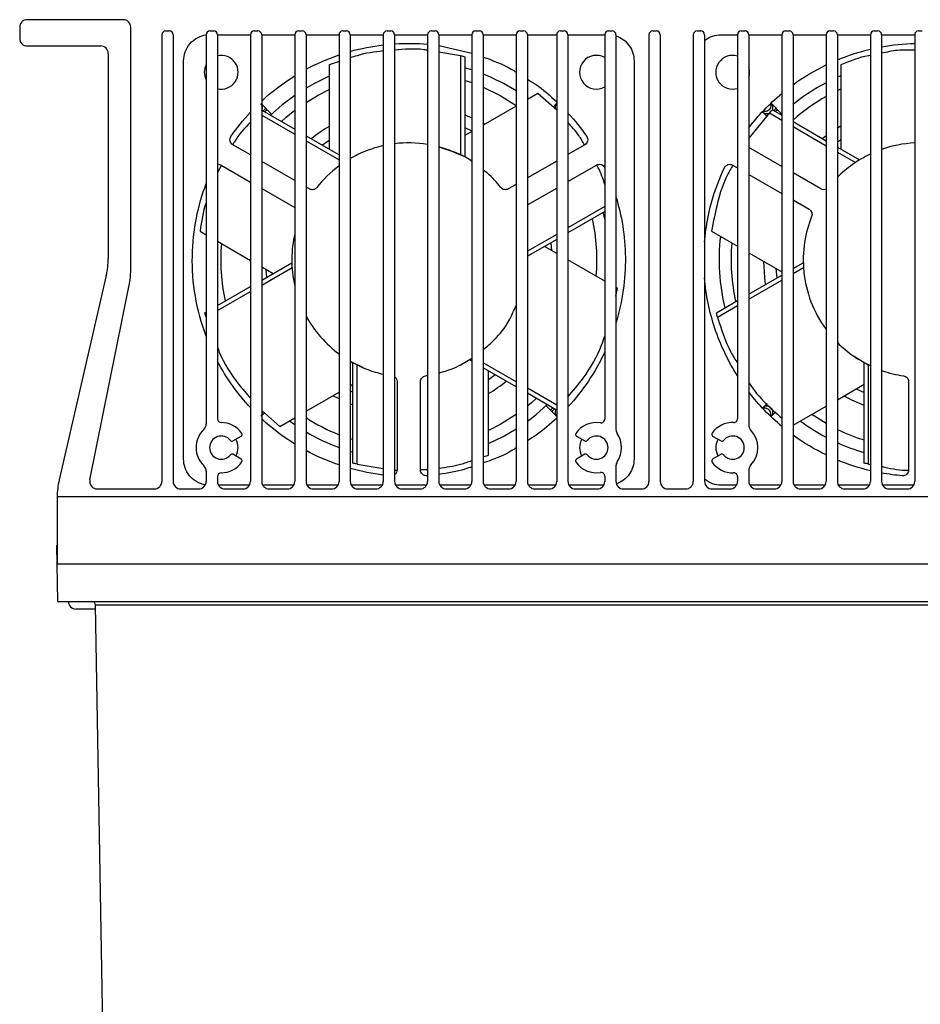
# Model space of a CAD drawing. Header units: millimetres. Extents: x -203 to 471, y -207 to 525.
# Tile 86 of 106: x 148 to 208, y 354 to 419. Entities that reach past the tile are written whole.
import ezdxf

# ---------------------------------------------------------------- set-up
doc = ezdxf.new("R2010")
doc.units = ezdxf.units.MM

msp = doc.modelspace()

# ---------------------------------------------------------------- linework, layer by layer
at = {"color": 7, "linetype": 'Continuous', "lineweight": 25}
for p, q in [((154.547, 419.411), (148.147, 419.411)), ((147.647, 418.911), (147.647, 418.161)), ((155.047, 402.718), (155.047, 418.911)), ((157.122, 418.411), (157.122, 388.661)), ((157.372, 418.661), (157.622, 418.661)), ((157.872, 418.411), (157.872, 388.661)), ((160.072, 418.411), (160.072, 392.486)), ((160.322, 418.661), (160.572, 418.661)), ((160.822, 418.413), (163.022, 418.413)), ((160.822, 418.411), (160.822, 392.836)), ((163.022, 418.411), (163.022, 388.661)), ((163.272, 418.661), (163.522, 418.661)), ((163.772, 418.413), (165.972, 418.413)), ((163.772, 418.411), (163.772, 388.661)), ((165.972, 418.411), (165.972, 388.661)), ((166.222, 418.661), (166.472, 418.661)), ((166.722, 418.413), (168.922, 418.413)), ((166.722, 418.411), (166.722, 388.661)), ((168.922, 418.411), (168.922, 388.661)), ((169.172, 418.661), (169.422, 418.661)), ((169.672, 418.413), (171.872, 418.413)), ((169.672, 418.411), (169.672, 388.661)), ((171.872, 418.411), (171.872, 388.661)), ((172.122, 418.661), (172.372, 418.661)), ((172.622, 418.413), (174.822, 418.413)), ((172.622, 418.411), (172.622, 388.661)), ((174.822, 418.411), (174.822, 388.661)), ((175.072, 418.661), (175.322, 418.661)), ((175.572, 418.413), (177.772, 418.413)), ((175.572, 418.411), (175.572, 388.661)), ((177.772, 418.411), (177.772, 388.661)), ((178.022, 418.661), (178.272, 418.661)), ((178.522, 418.413), (180.722, 418.413)), ((178.522, 418.411), (178.522, 388.661)), ((180.722, 418.411), (180.722, 388.661)), ((180.972, 418.661), (181.222, 418.661)), ((181.472, 418.413), (183.422, 418.413)), ((181.472, 418.411), (181.472, 388.661)), ((183.422, 418.411), (183.422, 388.661)), ((183.672, 418.661), (183.922, 418.661)), ((184.172, 418.413), (186.622, 418.413)), ((184.172, 418.411), (184.172, 388.661)), ((186.622, 418.411), (186.622, 392.813)), ((186.872, 418.661), (187.122, 418.661)), ((187.372, 418.411), (187.372, 392.132)), ((189.572, 418.411), (189.572, 388.661)), ((189.822, 418.661), (190.072, 418.661)), ((190.322, 418.411), (190.322, 388.661)), ((192.522, 418.411), (192.522, 388.661)), ((192.772, 418.661), (193.022, 418.661)), ((193.272, 418.411), (193.272, 388.661)), ((194.376, 418.413), (195.472, 418.413)), ((195.472, 418.411), (195.472, 392.835)), ((195.722, 418.661), (195.972, 418.661)), ((196.222, 418.413), (198.422, 418.413)), ((196.222, 418.411), (196.222, 392.411)), ((198.422, 418.411), (198.422, 388.661)), ((198.672, 418.661), (198.922, 418.661)), ((199.172, 418.413), (201.372, 418.413)), ((199.172, 418.411), (199.172, 388.661)), ((201.372, 418.411), (201.372, 388.661)), ((201.622, 418.661), (201.872, 418.661)), ((202.122, 418.413), (204.322, 418.413)), ((202.122, 418.411), (202.122, 388.661)), ((204.322, 418.411), (204.322, 388.661)), ((204.572, 418.661), (204.822, 418.661)), ((205.072, 418.413), (207.272, 418.413)), ((205.072, 418.411), (205.072, 388.661)), ((207.272, 418.411), (207.272, 388.661)), ((207.522, 418.661), (207.772, 418.661)), ((148.147, 417.661), (153.047, 417.661)), ((153.547, 417.161), (153.547, 403.501)), ((175.572, 417.697), (177.772, 417.185)), ((177.025, 417.015), (175.572, 417.25)), ((158.57, 390.14), (158.57, 416.682)), ((168.922, 416.621), (168.271, 416.407)), ((168.271, 416.407), (168.271, 410.79)), ((177.025, 417.015), (177.025, 410.403)), ((177.311, 416.939), (177.311, 410.254)), ((188.574, 416.682), (188.574, 390.14)), ((202.346, 416.407), (202.346, 410.79)), ((202.346, 415.677), (202.122, 415.579)), ((182.176, 414.501), (181.472, 414.094)), ((183.422, 413.387), (182.176, 414.501)), ((202.122, 414.697), (202.346, 414.802)), ((163.772, 413.777), (164.018, 413.531)), ((183.421, 413.826), (183.192, 413.596)), ((183.422, 413.827), (183.421, 413.826)), ((197.723, 413.826), (198.018, 413.531)), ((163.772, 413.387), (165.972, 412.117)), ((164.133, 413.417), (163.982, 413.266)), ((164.133, 413.417), (164.018, 413.531)), ((164.432, 413.118), (164.133, 413.417)), ((180.722, 413.661), (178.522, 412.391)), ((197.592, 413.203), (196.222, 411.522)), ((197.453, 412.965), (197.158, 413.26)), ((197.592, 413.203), (198.422, 412.724)), ((197.801, 413.414), (198.422, 413.055)), ((198.133, 413.417), (198.009, 413.294)), ((198.133, 413.417), (198.018, 413.531)), ((198.422, 413.127), (198.133, 413.417)), ((198.432, 413.118), (198.387, 413.075)), ((163.772, 413.056), (165.972, 411.786)), ((177.311, 413.071), (177.772, 412.879)), ((178.522, 412.51), (178.627, 412.452)), ((199.172, 412.622), (201.372, 411.352)), ((177.808, 411.979), (177.311, 412.207)), ((177.772, 411.958), (177.311, 411.692)), ((199.172, 412.291), (201.372, 411.021)), ((202.122, 412.219), (202.346, 412.353)), ((166.722, 411.684), (168.922, 410.414)), ((166.722, 411.353), (168.922, 410.082)), ((168.271, 411.364), (167.825, 411.047)), ((163.022, 410.403), (161.85, 411.08)), ((185.295, 411.08), (184.172, 410.432)), ((198.422, 409.638), (196.222, 410.908)), ((202.122, 410.919), (203.591, 410.071)), ((202.122, 410.588), (203.319, 409.897)), ((165.972, 408.7), (163.772, 409.97)), ((183.422, 409.999), (181.472, 408.873)), ((161.087, 409.72), (160.822, 409.242)), ((161.07, 409.729), (163.022, 408.602)), ((184.172, 408.631), (186.075, 409.729)), ((195.145, 409.729), (195.472, 409.54)), ((201.02, 408.138), (199.172, 409.205)), ((196.222, 409.107), (198.422, 407.837)), ((163.772, 408.169), (165.972, 406.899)), ((166.945, 408.138), (166.722, 408.267)), ((180.722, 408.44), (180.2, 408.138)), ((181.472, 407.072), (183.422, 408.198)), ((199.172, 407.404), (200.24, 406.788)), ((186.622, 406.96), (184.172, 405.545)), ((186.622, 406.628), (184.172, 405.214)), ((186.622, 406.141), (186.525, 406.572)), ((159.667, 405.318), (160.072, 405.084)), ((193.742, 405.318), (195.472, 404.319)), ((160.822, 404.651), (163.022, 403.381)), ((183.422, 405.112), (181.472, 403.986)), ((183.422, 404.781), (181.472, 403.655)), ((183.422, 403.846), (182.613, 404.314)), ((183.11, 404.027), (183.059, 404.571)), ((186.622, 401.999), (184.172, 403.413)), ((196.222, 403.886), (198.422, 402.616)), ((163.772, 402.071), (165.777, 403.228)), ((163.772, 402.948), (164.532, 402.509)), ((163.772, 401.74), (165.792, 402.905)), ((164.035, 402.796), (164.086, 402.252)), ((198.032, 402.841), (198.091, 402.211)), ((199.172, 402.836), (199.852, 403.228)), ((199.172, 402.505), (199.867, 402.905)), ((153.419, 402.376), (150.276, 388.761)), ((196.222, 401.133), (198.422, 402.403)), ((196.222, 400.802), (198.422, 402.072)), ((152.326, 388.761), (154.948, 401.726)), ((160.822, 400.368), (163.022, 401.638)), ((187.478, 401.505), (187.372, 401.566)), ((187.372, 401.002), (187.478, 401.505)), ((160.822, 400.037), (163.022, 401.307)), ((194.062, 399.886), (195.472, 400.7)), ((194.14, 399.599), (195.472, 400.369)), ((159.987, 399.886), (160.072, 399.935)), ((160.065, 399.599), (160.072, 399.604)), ((177.772, 396.669), (177.629, 396.752)), ((169.833, 389.884), (169.833, 396.569)), ((170.12, 389.808), (170.12, 396.42)), ((180.722, 395.297), (178.522, 396.567)), ((180.722, 394.966), (178.522, 396.236)), ((203.908, 389.884), (203.908, 396.569)), ((204.195, 389.808), (204.195, 396.42)), ((178.874, 390.416), (178.874, 396.033)), ((178.874, 395.459), (179.32, 395.775)), ((169.672, 395.038), (169.833, 395.131)), ((172.793, 395.308), (172.793, 389.425)), ((174.352, 389.425), (174.352, 395.308)), ((183.422, 393.738), (181.472, 394.864)), ((202.122, 394.1), (203.908, 395.131)), ((203.377, 394.824), (203.908, 394.584)), ((206.868, 395.308), (206.868, 389.425)), ((166.722, 393.335), (168.922, 394.605)), ((168.922, 394.156), (168.518, 394.371)), ((169.672, 394.686), (169.833, 394.616)), ((183.418, 393.409), (181.472, 394.533)), ((169.833, 393.752), (169.672, 393.816)), ((182.713, 393.705), (183.012, 393.406)), ((183.012, 393.406), (183.163, 393.557)), ((197.453, 393.858), (197.158, 393.563)), ((199.172, 392.397), (201.372, 393.667)), ((163.772, 393.392), (164.969, 392.322)), ((163.772, 393.046), (163.953, 393.227)), ((164.969, 392.322), (165.972, 392.902)), ((183.012, 393.406), (183.126, 393.292)), ((183.421, 392.997), (183.126, 393.292)), ((183.421, 392.997), (183.422, 392.996)), ((197.723, 392.997), (198.018, 393.292)), ((201.372, 392.52), (200.423, 393.118)), ((165.629, 392.704), (165.972, 392.457)), ((161.844, 391.357), (162.41, 391.684)), ((184.734, 391.684), (185.301, 391.357)), ((193.809, 391.684), (194.376, 391.357)), ((162.41, 390.139), (161.844, 390.466)), ((178.522, 390.3), (178.874, 390.416)), ((185.301, 390.466), (184.734, 390.139)), ((194.376, 390.466), (193.809, 390.139)), ((170.12, 389.808), (171.872, 389.525)), ((187.372, 389.691), (187.372, 388.661)), ((204.195, 389.808), (204.322, 389.787)), ((160.072, 389.336), (160.072, 388.661)), ((160.822, 388.986), (160.822, 388.661)), ((172.622, 389.413), (172.792, 389.416)), ((174.352, 389.445), (174.822, 389.453)), ((186.622, 389.01), (186.622, 388.661)), ((195.472, 388.988), (195.472, 388.661)), ((196.222, 389.411), (196.222, 388.661)), ((162.954, 388.409), (160.891, 388.409)), ((165.904, 388.409), (163.841, 388.409)), ((168.854, 388.409), (166.791, 388.409)), ((171.804, 388.409), (169.741, 388.409)), ((174.754, 388.409), (172.691, 388.409)), ((177.704, 388.409), (175.641, 388.409)), ((180.654, 388.409), (178.591, 388.409)), ((183.354, 388.409), (181.541, 388.409)), ((186.554, 388.409), (184.241, 388.409)), ((195.404, 388.409), (194.376, 388.409)), ((198.354, 388.409), (196.291, 388.409)), ((201.304, 388.409), (199.241, 388.409)), ((204.254, 388.409), (202.191, 388.409)), ((207.204, 388.409), (205.141, 388.409)), ((265.169, 387.636), (150.147, 387.636)), ((150.147, 387.636), (150.147, 384.411)), ((152.816, 388.161), (156.622, 388.161)), ((158.372, 388.161), (159.572, 388.161)), ((161.322, 388.161), (162.522, 388.161)), ((164.272, 388.161), (165.472, 388.161)), ((167.222, 388.161), (168.422, 388.161)), ((170.172, 388.161), (171.372, 388.161)), ((173.122, 388.161), (174.322, 388.161)), ((176.072, 388.161), (177.272, 388.161)), ((179.022, 388.161), (180.222, 388.161)), ((181.972, 388.161), (182.922, 388.161)), ((184.672, 388.161), (186.122, 388.161)), ((187.872, 388.161), (189.072, 388.161)), ((190.822, 388.161), (192.022, 388.161)), ((193.772, 388.161), (194.972, 388.161)), ((196.722, 388.161), (197.922, 388.161)), ((199.672, 388.161), (200.872, 388.161)), ((202.622, 388.161), (203.822, 388.161)), ((205.572, 388.161), (206.772, 388.161)), ((150.126, 384.411), (150.147, 384.411)), ((150.147, 383.161), (150.126, 384.411)), ((150.147, 384.411), (150.147, 383.161)), ((265.169, 383.161), (150.147, 383.161)), ((150.191, 380.661), (150.147, 383.161)), ((150.191, 380.661), (265.104, 380.661)), ((154.039, 303.441), (152.696, 380.416)), ((262.599, 380.416), (152.696, 380.416)), ((151.448, 380.161), (151.397, 380.161)), ((152.7, 380.161), (151.448, 380.161))]:
    msp.add_line(p, q, dxfattribs=at)
at = {"color": 7, "linetype": 'Continuous', "lineweight": 25, "flags": 128}
for points in [[(177.772, 416.065), (177.443, 416.17), (177.311, 416.209)], [(168.271, 415.645), (167.288, 415.17), (166.722, 414.85)], [(177.311, 415.373), (177.324, 415.369), (177.772, 415.219)], [(166.722, 413.906), (167.49, 414.369), (168.271, 414.767)], [(178.522, 414.925), (179.654, 414.369), (180.722, 413.704)], [(165.972, 414.366), (165.114, 413.718), (164.359, 413.048)], [(165.083, 412.63), (165.409, 412.921), (165.972, 413.377)], [(201.108, 411.504), (201.115, 411.509), (201.372, 411.708)], [(202.346, 411.413), (202.32, 411.397), (202.122, 411.263)], [(175.572, 410.948), (176.443, 410.661), (177.159, 410.335)], [(197.344, 401.78), (197.28, 402.252), (197.215, 403.313)], [(204.322, 396.359), (203.891, 396.579), (203.196, 397.009)], [(170.556, 396.221), (169.816, 396.579), (169.672, 396.66)], [(182.062, 394.192), (181.736, 393.902), (181.472, 393.682)], [(203.908, 393.724), (203.078, 394.08), (202.556, 394.35)], [(181.472, 392.672), (182.03, 393.105), (182.786, 393.775)], [(180.722, 393.119), (179.654, 392.454), (178.874, 392.056)], [(178.874, 391.178), (179.857, 391.653), (180.722, 392.158)], [(169.833, 391.45), (169.821, 391.454), (169.672, 391.501)], [(169.672, 390.662), (169.702, 390.653), (169.833, 390.614)]]:
    msp.add_lwpolyline(points, dxfattribs=at)
at = {"color": 7, "linetype": 'Continuous', "lineweight": 25}
for centre, radius, start, end in [((148.147, 418.911), 0.5, 90, 180), ((154.547, 418.911), 0.5, 0, 90), ((157.372, 418.411), 0.25, 90, 180), ((157.622, 418.411), 0.25, 0, 90), ((160.322, 418.411), 0.25, 90, 180), ((160.572, 418.411), 0.25, 0, 90), ((163.272, 418.411), 0.25, 90, 180), ((163.522, 418.411), 0.25, 0, 90), ((166.222, 418.411), 0.25, 90, 180), ((166.472, 418.411), 0.25, 0, 90), ((169.172, 418.411), 0.25, 90, 180), ((169.422, 418.411), 0.25, 0, 90), ((172.122, 418.411), 0.25, 90, 180), ((172.372, 418.411), 0.25, 0, 90), ((175.072, 418.411), 0.25, 90, 180), ((175.322, 418.411), 0.25, 0, 90), ((178.022, 418.411), 0.25, 90, 180), ((178.272, 418.411), 0.25, 0, 90), ((180.972, 418.411), 0.25, 90, 180), ((181.222, 418.411), 0.25, 0, 90), ((183.672, 418.411), 0.25, 90, 180), ((183.922, 418.411), 0.25, 0, 90), ((186.872, 418.411), 0.25, 90, 180), ((187.122, 418.411), 0.25, 0, 90), ((189.822, 418.411), 0.25, 90, 180), ((190.072, 418.411), 0.25, 0, 90), ((192.772, 418.411), 0.25, 90, 180), ((193.022, 418.411), 0.25, 0, 90), ((195.722, 418.411), 0.25, 90, 180), ((195.972, 418.411), 0.25, 0, 90), ((198.672, 418.411), 0.25, 90, 180), ((198.922, 418.411), 0.25, 0, 90), ((201.622, 418.411), 0.25, 90, 180), ((201.872, 418.411), 0.25, 0, 90), ((204.572, 418.411), 0.25, 90, 180), ((204.822, 418.411), 0.25, 0, 90), ((207.522, 418.411), 0.25, 90, 180), ((148.147, 418.161), 0.5, 180, 270), ((153.047, 417.161), 0.5, 0, 90), ((161.072, 415.911), 1.125, 152.73396, 207.26604), ((161.072, 415.911), 1.125, 257.16041, 102.83959), ((186.072, 415.911), 1.125, 60.73242, 299.26758), ((195.147, 415.911), 1.125, 73.20855, 286.79145), ((173.572, 403.411), 13.333, 57.569, 68.20584), ((195.147, 415.911), 1.125, 342.85379, 17.14621), ((207.572, 403.411), 13.333, 117.7121, 129.05303), ((207.572, 403.411), 12.533, 119.65088, 132.08693), ((173.572, 403.411), 10.358, 120.78859, 128.83839), ((173.572, 403.411), 12.533, 355.02648, 12.64155), ((207.572, 403.411), 13.333, 173.25603, 193.88095), ((173.572, 403.411), 12.532, 175.02648, 192.64155), ((207.572, 403.411), 12.533, 174.83742, 192.82108), ((148.547, 403.501), 5, 346.99914, 0), ((150.047, 402.718), 5, 348.56503, 0), ((173.572, 403.411), 10.358, 300.78859, 308.83839), ((161.072, 392.836), 0.25, 180, 270), ((173.572, 403.411), 12.532, 236.86737, 248.22052), ((186.372, 392.813), 0.25, 261.03424, 0), ((195.222, 392.835), 0.25, 267.76713, 0), ((159.572, 392.486), 0.5, 313.60282, 0), ((161.072, 390.911), 1.675, 34.62907, 90), ((186.072, 390.911), 1.675, 81.03424, 145.37435), ((187.872, 392.132), 0.5, 180, 214.14842), ((195.147, 390.911), 1.675, 87.76713, 145.37777), ((196.722, 392.411), 0.5, 180, 223.60282), ((207.572, 403.411), 13.333, 233.60731, 242.2879), ((161.072, 390.911), 1.675, 133.60282, 226.39718), ((161.072, 390.911), 0.775, 37.98698, 322.01987), ((162.348, 391.792), 0.125, 300.00342, 34.62907), ((173.572, 403.411), 13.332, 239.08392, 249.58779), ((184.797, 391.792), 0.125, 145.37435, 240), ((186.072, 390.911), 0.775, 217.98356, 142.01644), ((186.072, 390.911), 1.675, 325.85158, 34.14842), ((193.872, 391.792), 0.125, 145.37777, 240.00342), ((195.147, 390.911), 0.775, 217.98698, 142.01987), ((195.147, 390.911), 1.675, 316.39718, 43.60282), ((207.572, 403.411), 12.533, 244.22302, 253.00044), ((161.782, 391.465), 0.125, 217.98698, 300.00342), ((161.072, 390.911), 1.125, 330.00342, 30.00342), ((186.072, 390.911), 1.125, 150, 210), ((185.363, 391.465), 0.125, 240, 322.01644), ((195.147, 390.911), 1.125, 150.00342, 210.00342), ((194.438, 391.465), 0.125, 240.00342, 322.01987), ((207.572, 403.411), 13.333, 245.87206, 254.04863), ((161.782, 390.358), 0.125, 60.00342, 142.01987), ((185.363, 390.358), 0.125, 37.98356, 120), ((194.438, 390.358), 0.125, 37.98698, 120.00342), ((159.572, 389.336), 0.5, 0, 46.39718), ((161.072, 390.911), 1.675, 270, 325.37777), ((162.348, 390.031), 0.125, 325.37777, 60.00342), ((184.797, 390.031), 0.125, 120, 214.62565), ((186.072, 390.911), 1.675, 214.62565, 278.96576), ((187.872, 389.691), 0.5, 145.85158, 180), ((193.872, 390.031), 0.125, 120.00342, 214.62907), ((195.147, 390.911), 1.675, 214.62907, 272.23287), ((196.722, 389.411), 0.5, 136.39718, 180), ((161.072, 388.986), 0.25, 90, 180), ((186.372, 389.01), 0.25, 0, 98.96576), ((195.222, 388.988), 0.25, 0, 92.23287), ((155.147, 387.636), 5, 166.99914, 180), ((152.816, 388.661), 0.5, 168.56503, 270), ((156.622, 388.661), 0.5, 270, 0), ((158.372, 388.661), 0.5, 180, 270), ((159.572, 388.661), 0.5, 270, 0), ((161.322, 388.661), 0.5, 180, 270), ((162.522, 388.661), 0.5, 270, 0), ((164.272, 388.661), 0.5, 180, 270), ((165.472, 388.661), 0.5, 270, 0), ((167.222, 388.661), 0.5, 180, 270), ((168.422, 388.661), 0.5, 270, 0), ((170.172, 388.661), 0.5, 180, 270), ((171.372, 388.661), 0.5, 270, 0), ((173.122, 388.661), 0.5, 180, 270), ((174.322, 388.661), 0.5, 270, 0), ((176.072, 388.661), 0.5, 180, 270), ((177.272, 388.661), 0.5, 270, 0), ((179.022, 388.661), 0.5, 180, 270), ((180.222, 388.661), 0.5, 270, 0), ((181.972, 388.661), 0.5, 180, 270), ((182.922, 388.661), 0.5, 270, 0), ((184.672, 388.661), 0.5, 180, 270), ((186.122, 388.661), 0.5, 270, 0), ((187.872, 388.661), 0.5, 180, 270), ((189.072, 388.661), 0.5, 270, 0), ((190.822, 388.661), 0.5, 180, 270), ((192.022, 388.661), 0.5, 270, 0), ((193.772, 388.661), 0.5, 180, 270), ((194.972, 388.661), 0.5, 270, 0), ((196.722, 388.661), 0.5, 180, 270), ((197.922, 388.661), 0.5, 270, 0), ((199.672, 388.661), 0.5, 180, 270), ((200.872, 388.661), 0.5, 270, 0), ((202.622, 388.661), 0.5, 180, 270), ((203.822, 388.661), 0.5, 270, 0), ((205.572, 388.661), 0.5, 180, 270), ((206.772, 388.661), 0.5, 270, 0), ((151.397, 380.661), 0.5, 180, 270), ((152.446, 380.411), 0.25, 1.09397, 90)]:
    msp.add_arc(centre, radius, start, end, dxfattribs=at)
for points, knots in [([(158.57, 416.682), (158.57, 416.868), (158.601, 417.066), (158.739, 417.456), (158.847, 417.646), (159.13, 417.975), (159.304, 418.113), (159.679, 418.312), (159.879, 418.372), (160.072, 418.398)], [0, 0, 0, 0, 0.25, 0.25, 0.5, 0.5, 0.75, 0.75, 1, 1, 1, 1]), ([(193.272, 418.016), (193.435, 418.151), (193.622, 418.253), (194.002, 418.384), (194.196, 418.413), (194.376, 418.413)], [0, 0, 0, 0, 0.5, 0.5, 1, 1, 1, 1]), ([(187.372, 418.331), (187.543, 418.276), (187.711, 418.192), (188.015, 417.97), (188.15, 417.833), (188.367, 417.526), (188.448, 417.356), (188.551, 417.015), (188.574, 416.844), (188.574, 416.682)], [0, 0, 0, 0, 0.25, 0.25, 0.5, 0.5, 0.75, 0.75, 1, 1, 1, 1]), ([(171.872, 417.331), (171.284, 417.259), (170.542, 417.168), (169.821, 416.919), (169.672, 416.868)], [0, 0, 0, 0, 0.793101, 1, 1, 1, 1]), ([(174.822, 417.371), (174.74, 417.385), (174.011, 417.51), (173.275, 417.439), (172.622, 417.375)], [0, 0, 0, 0, 0.113567, 1, 1, 1, 1]), ([(207.272, 417.386), (206.893, 417.394), (206.155, 417.411), (205.426, 417.251), (205.072, 417.173)], [0, 0, 0, 0, 0.514359, 1, 1, 1, 1]), ([(178.522, 416.925), (179.168, 416.695), (179.935, 416.422), (180.615, 415.985), (180.722, 415.917)], [0, 0, 0, 0, 0.842749, 1, 1, 1, 1]), ([(204.322, 417.038), (204.28, 417.031), (203.608, 416.913), (202.956, 416.652), (202.346, 416.407)], [0, 0, 0, 0, 0.063046, 1, 1, 1, 1]), ([(181.472, 415.447), (181.655, 415.338), (182.359, 414.913), (182.97, 414.36), (183.422, 413.95)], [0, 0, 0, 0, 0.258759, 1, 1, 1, 1]), ([(163.772, 413.363), (163.781, 413.374), (163.805, 413.406), (163.823, 413.473), (163.834, 413.552), (163.827, 413.632), (163.8, 413.73), (163.754, 413.788), (163.723, 413.826)], [0, 0, 0, 0, 0.078942, 0.235603, 0.395347, 0.554827, 0.710756, 1, 1, 1, 1]), ([(183.421, 413.826), (183.391, 413.788), (183.345, 413.73), (183.317, 413.632), (183.31, 413.553), (183.319, 413.501), (183.323, 413.475)], [0, 0, 0, 0, 0.381123, 0.586584, 0.796724, 1, 1, 1, 1]), ([(197.676, 413.815), (197.681, 413.799), (197.695, 413.758), (197.699, 413.687), (197.689, 413.607), (197.655, 413.509), (197.582, 413.402), (197.475, 413.328), (197.377, 413.295), (197.296, 413.285), (197.227, 413.289), (197.187, 413.302), (197.172, 413.307)], [0, 0, 0, 0, 0.0571728, 0.1495783, 0.2421375, 0.3329097, 0.5017719, 0.6706341, 0.7614063, 0.8539655, 0.946371, 1, 1, 1, 1]), ([(197.805, 413.424), (197.811, 413.44), (197.826, 413.481), (197.834, 413.553), (197.828, 413.632), (197.8, 413.73), (197.754, 413.788), (197.723, 413.826)], [0, 0, 0, 0, 0.116405, 0.30106, 0.485408, 0.665653, 1, 1, 1, 1]), ([(164.018, 413.531), (164.019, 413.523), (164.02, 413.51), (163.993, 413.467), (163.962, 413.424), (163.924, 413.377), (163.893, 413.342), (163.878, 413.326)], [0, 0, 0, 0, 0.320561, 0.493374, 0.670121, 0.847163, 1, 1, 1, 1]), ([(197.158, 413.26), (197.196, 413.23), (197.254, 413.184), (197.352, 413.156), (197.431, 413.15), (197.508, 413.159), (197.556, 413.177), (197.577, 413.185)], [0, 0, 0, 0, 0.3211237, 0.4942395, 0.6712967, 0.8486485, 1, 1, 1, 1]), ([(198.018, 413.531), (198.019, 413.523), (198.02, 413.51), (197.993, 413.467), (197.962, 413.424), (197.931, 413.386), (197.909, 413.361), (197.904, 413.354)], [0, 0, 0, 0, 0.353223, 0.543643, 0.738398, 0.933478, 1, 1, 1, 1]), ([(163.022, 412.596), (162.627, 412.18), (162.18, 411.711), (161.878, 411.15), (161.843, 411.086)], [0, 0, 0, 0, 0.8844509, 1, 1, 1, 1]), ([(185.278, 411.07), (185.159, 411.283), (184.857, 411.823), (184.43, 412.281), (184.172, 412.559)], [0, 0, 0, 0, 0.395101, 1, 1, 1, 1]), ([(161.85, 411.08), (161.808, 411.104), (161.768, 411.138), (161.702, 411.224), (161.677, 411.277), (161.652, 411.388), (161.652, 411.446), (161.675, 411.553), (161.697, 411.601), (161.724, 411.64)], [0, 0, 0, 0, 0.25, 0.25, 0.5, 0.5, 0.75, 0.75, 1, 1, 1, 1]), ([(185.42, 411.64), (185.448, 411.601), (185.47, 411.553), (185.493, 411.446), (185.493, 411.388), (185.468, 411.277), (185.443, 411.224), (185.377, 411.138), (185.336, 411.104), (185.295, 411.08)], [0, 0, 0, 0, 0.25, 0.25, 0.5, 0.5, 0.75, 0.75, 1, 1, 1, 1]), ([(171.872, 411.021), (171.477, 410.933), (171.092, 410.814), (170.356, 410.525), (170.004, 410.355), (169.672, 410.163)], [0, 0, 0, 0, 0.5, 0.5, 1, 1, 1, 1]), ([(177.772, 409.972), (177.749, 409.99), (177.423, 410.24), (176.684, 410.587), (175.947, 410.826), (175.572, 410.948)], [0, 0, 0, 0, 0.036052, 0.510546, 1, 1, 1, 1]), ([(204.322, 410.464), (203.894, 410.262), (203.492, 410.025), (202.757, 409.501), (202.422, 409.214), (202.122, 408.913)], [0, 0, 0, 0, 0.5, 0.5, 1, 1, 1, 1]), ([(160.822, 409.778), (160.868, 409.784), (160.913, 409.782), (160.998, 409.764), (161.037, 409.749), (161.07, 409.729)], [0, 0, 0, 0, 0.5, 0.5, 1, 1, 1, 1]), ([(179.699, 408.235), (179.423, 408.574), (179.07, 409.007), (178.62, 409.334), (178.522, 409.405)], [0, 0, 0, 0, 0.781997, 1, 1, 1, 1]), ([(186.075, 409.729), (186.116, 409.753), (186.166, 409.771), (186.274, 409.785), (186.332, 409.781), (186.441, 409.747), (186.491, 409.717), (186.572, 409.644), (186.602, 409.601), (186.622, 409.558)], [0, 0, 0, 0, 0.25, 0.25, 0.5, 0.5, 0.75, 0.75, 1, 1, 1, 1]), ([(186.622, 408.426), (186.507, 408.812), (186.37, 409.271), (186.122, 409.67), (186.083, 409.733)], [0, 0, 0, 0, 0.843471, 1, 1, 1, 1]), ([(193.272, 404.611), (193.349, 405.527), (193.511, 406.408), (193.967, 408.065), (194.26, 408.841), (194.597, 409.558)], [0, 0, 0, 0, 0.5, 0.5, 1, 1, 1, 1]), ([(195.162, 409.72), (195.04, 409.508), (194.591, 408.732), (194.102, 407.256), (193.861, 405.958), (193.742, 405.318)], [0, 0, 0, 0, 0.1593081, 0.5855482, 1, 1, 1, 1]), ([(194.597, 409.558), (194.618, 409.601), (194.648, 409.644), (194.729, 409.717), (194.779, 409.747), (194.888, 409.781), (194.946, 409.785), (195.054, 409.771), (195.104, 409.753), (195.145, 409.729)], [0, 0, 0, 0, 0.25, 0.25, 0.5, 0.5, 0.75, 0.75, 1, 1, 1, 1]), ([(160.072, 398.329), (159.743, 399.203), (159.503, 400.102), (159.198, 401.898), (159.134, 402.795), (159.165, 404.54), (159.26, 405.389), (159.578, 407.006), (159.802, 407.775), (160.072, 408.494)], [0, 0, 0, 0, 0.25, 0.25, 0.5, 0.5, 0.75, 0.75, 1, 1, 1, 1]), ([(167.446, 408.235), (167.42, 408.201), (167.386, 408.17), (167.307, 408.121), (167.261, 408.102), (167.166, 408.084), (167.117, 408.084), (167.024, 408.101), (166.982, 408.117), (166.945, 408.138)], [0, 0, 0, 0, 0.25, 0.25, 0.5, 0.5, 0.75, 0.75, 1, 1, 1, 1]), ([(180.2, 408.138), (180.163, 408.117), (180.12, 408.101), (180.028, 408.084), (179.979, 408.084), (179.884, 408.102), (179.838, 408.121), (179.759, 408.17), (179.725, 408.201), (179.699, 408.235)], [0, 0, 0, 0, 0.25, 0.25, 0.5, 0.5, 0.75, 0.75, 1, 1, 1, 1]), ([(201.372, 408.119), (201.315, 408.094), (201.25, 408.083), (201.126, 408.091), (201.068, 408.111), (201.02, 408.138)], [0, 0, 0, 0, 0.5, 0.5, 1, 1, 1, 1]), ([(160.072, 407.245), (160.07, 407.238), (159.851, 406.63), (159.758, 405.97), (159.667, 405.318)], [0, 0, 0, 0, 0.011267, 1, 1, 1, 1]), ([(187.372, 407.612), (187.561, 406.993), (187.713, 406.344), (187.926, 404.996), (187.988, 404.297), (188.005, 402.868), (187.96, 402.139), (187.754, 400.673), (187.593, 399.937), (187.372, 399.211)], [0, 0, 0, 0, 0.25, 0.25, 0.5, 0.5, 0.75, 0.75, 1, 1, 1, 1]), ([(200.24, 406.788), (200.277, 406.767), (200.312, 406.738), (200.373, 406.666), (200.398, 406.624), (200.429, 406.532), (200.436, 406.483), (200.433, 406.39), (200.423, 406.345), (200.407, 406.305)], [0, 0, 0, 0, 0.25, 0.25, 0.5, 0.5, 0.75, 0.75, 1, 1, 1, 1]), ([(200.407, 406.305), (200.196, 405.777), (200.031, 405.196), (199.844, 403.956), (199.822, 403.298), (199.957, 401.959), (200.115, 401.28), (200.614, 399.973), (200.956, 399.348), (201.372, 398.783)], [0, 0, 0, 0, 0.25, 0.25, 0.5, 0.5, 0.75, 0.75, 1, 1, 1, 1]), ([(165.972, 405.154), (165.85, 404.621), (165.779, 404.053), (165.771, 402.877), (165.834, 402.27), (165.972, 401.669)], [0, 0, 0, 0, 0.5, 0.5, 1, 1, 1, 1]), ([(195.472, 395.675), (194.841, 396.669), (194.331, 397.744), (193.594, 399.956), (193.366, 401.093), (193.272, 402.211)], [0, 0, 0, 0, 0.5, 0.5, 1, 1, 1, 1]), ([(178.522, 397.43), (178.784, 397.648), (179.447, 398.199), (180.207, 399.206), (180.569, 400.032), (180.722, 400.38)], [0, 0, 0, 0, 0.273886, 0.693898, 1, 1, 1, 1]), ([(166.722, 399.686), (166.995, 399.185), (167.324, 398.713), (168.068, 397.86), (168.483, 397.479), (168.922, 397.152)], [0, 0, 0, 0, 0.5, 0.5, 1, 1, 1, 1]), ([(194.14, 399.599), (194.386, 398.801), (194.719, 397.72), (195.317, 396.778), (195.472, 396.532)], [0, 0, 0, 0, 0.738952, 1, 1, 1, 1]), ([(184.172, 394.289), (184.525, 394.699), (185.426, 395.751), (186.21, 397.138), (186.555, 398.132), (186.622, 398.328)], [0, 0, 0, 0, 0.339727, 0.869951, 1, 1, 1, 1]), ([(160.822, 397.609), (160.863, 397.498), (161.197, 396.597), (161.939, 395.447), (162.758, 394.508), (163.022, 394.205)], [0, 0, 0, 0, 0.0863002, 0.7052053, 1, 1, 1, 1]), ([(202.122, 397.909), (202.451, 397.579), (202.806, 397.283), (203.546, 396.764), (203.932, 396.543), (204.322, 396.359)], [0, 0, 0, 0, 0.5, 0.5, 1, 1, 1, 1]), ([(175.572, 395.875), (176.017, 396.011), (176.795, 396.249), (177.479, 396.688), (177.772, 396.876)], [0, 0, 0, 0, 0.571179, 1, 1, 1, 1]), ([(186.622, 397.265), (186.309, 396.6), (185.944, 395.958), (185.122, 394.738), (184.666, 394.162), (184.172, 393.628)], [0, 0, 0, 0, 0.5, 0.5, 1, 1, 1, 1]), ([(163.022, 393.574), (162.594, 394.033), (162.192, 394.525), (161.455, 395.559), (161.12, 396.102), (160.822, 396.665)], [0, 0, 0, 0, 0.5, 0.5, 1, 1, 1, 1]), ([(169.672, 396.66), (170.032, 396.452), (170.4, 396.278), (171.138, 395.993), (171.508, 395.883), (171.872, 395.802)], [0, 0, 0, 0, 0.5, 0.5, 1, 1, 1, 1]), ([(172.622, 395.63), (172.676, 395.594), (172.721, 395.543), (172.779, 395.428), (172.793, 395.366), (172.793, 395.308)], [0, 0, 0, 0, 0.5, 0.5, 1, 1, 1, 1]), ([(174.352, 395.308), (174.352, 395.351), (174.359, 395.396), (174.391, 395.484), (174.416, 395.527), (174.479, 395.6), (174.518, 395.631), (174.6, 395.675), (174.644, 395.688), (174.686, 395.694)], [0, 0, 0, 0, 0.25, 0.25, 0.5, 0.5, 0.75, 0.75, 1, 1, 1, 1]), ([(206.534, 395.694), (206.576, 395.688), (206.619, 395.675), (206.702, 395.631), (206.741, 395.6), (206.804, 395.527), (206.829, 395.484), (206.861, 395.396), (206.868, 395.351), (206.868, 395.308)], [0, 0, 0, 0, 0.25, 0.25, 0.5, 0.5, 0.75, 0.75, 1, 1, 1, 1]), ([(196.222, 395.286), (196.254, 395.233), (196.619, 394.618), (197.356, 393.804), (198.142, 393.122), (198.422, 392.878)], [0, 0, 0, 0, 0.057907, 0.663334, 1, 1, 1, 1]), ([(183.126, 393.292), (183.126, 393.3), (183.125, 393.313), (183.152, 393.356), (183.183, 393.399), (183.221, 393.446), (183.252, 393.481), (183.266, 393.497)], [0, 0, 0, 0, 0.3205615, 0.4933742, 0.6701214, 0.8471627, 1, 1, 1, 1]), ([(183.362, 393.445), (183.358, 393.439), (183.337, 393.411), (183.322, 393.35), (183.31, 393.271), (183.317, 393.191), (183.345, 393.093), (183.391, 393.035), (183.421, 392.997)], [0, 0, 0, 0, 0.046211, 0.208439, 0.373861, 0.539008, 0.700478, 1, 1, 1, 1]), ([(197.723, 392.997), (197.755, 393.029), (197.783, 393.069), (197.822, 393.163), (197.833, 393.216), (197.83, 393.324), (197.817, 393.378), (197.774, 393.474), (197.744, 393.516), (197.677, 393.583), (197.635, 393.613), (197.539, 393.656), (197.485, 393.669), (197.377, 393.672), (197.324, 393.661), (197.23, 393.623), (197.19, 393.594), (197.158, 393.563)], [0, 0, 0, 0, 0.125, 0.125, 0.25, 0.25, 0.375, 0.375, 0.5, 0.5, 0.625, 0.625, 0.75, 0.75, 0.875, 0.875, 1, 1, 1, 1]), ([(197.68, 393.021), (197.683, 393.032), (197.695, 393.069), (197.699, 393.136), (197.689, 393.216), (197.655, 393.314), (197.582, 393.421), (197.475, 393.495), (197.377, 393.528), (197.296, 393.538), (197.222, 393.533), (197.177, 393.518), (197.158, 393.512)], [0, 0, 0, 0, 0.041811, 0.134072, 0.226486, 0.317116, 0.485713, 0.654311, 0.744941, 0.837355, 0.929616, 1, 1, 1, 1]), ([(163.723, 392.997), (163.754, 393.035), (163.8, 393.093), (163.827, 393.191), (163.835, 393.27), (163.826, 393.322), (163.821, 393.348)], [0, 0, 0, 0, 0.381123, 0.586584, 0.796724, 1, 1, 1, 1]), ([(183.422, 392.873), (182.983, 392.477), (182.371, 391.925), (181.671, 391.494), (181.472, 391.372)], [0, 0, 0, 0, 0.717116, 1, 1, 1, 1]), ([(180.722, 390.892), (180.685, 390.867), (180.179, 390.542), (179.442, 390.193), (178.718, 389.956), (178.522, 389.891)], [0, 0, 0, 0, 0.055785, 0.74455, 1, 1, 1, 1]), ([(160.017, 388.433), (159.828, 388.465), (159.633, 388.53), (159.27, 388.735), (159.103, 388.873), (158.833, 389.199), (158.731, 389.386), (158.599, 389.766), (158.57, 389.96), (158.57, 390.14)], [0, 0, 0, 0, 0.25, 0.25, 0.5, 0.5, 0.75, 0.75, 1, 1, 1, 1]), ([(175.572, 389.546), (176.06, 389.611), (176.803, 389.709), (177.524, 389.965), (177.772, 390.054)], [0, 0, 0, 0, 0.6555036, 1, 1, 1, 1]), ([(177.772, 389.636), (177.624, 389.583), (176.913, 389.33), (176.164, 389.216), (175.572, 389.126)], [0, 0, 0, 0, 0.209329, 1, 1, 1, 1]), ([(188.574, 390.14), (188.574, 389.981), (188.552, 389.812), (188.451, 389.475), (188.372, 389.308), (188.162, 389.003), (188.03, 388.866), (187.732, 388.643), (187.567, 388.558), (187.399, 388.501)], [0, 0, 0, 0, 0.25, 0.25, 0.5, 0.5, 0.75, 0.75, 1, 1, 1, 1]), ([(205.072, 389.666), (205.595, 389.54), (206.191, 389.396), (206.793, 389.414), (206.866, 389.416)], [0, 0, 0, 0, 0.877756, 1, 1, 1, 1]), ([(172.793, 389.425), (172.793, 389.369), (172.78, 389.308), (172.722, 389.193), (172.677, 389.14), (172.622, 389.103)], [0, 0, 0, 0, 0.5, 0.5, 1, 1, 1, 1]), ([(174.775, 389.037), (174.727, 389.033), (174.674, 389.037), (174.571, 389.071), (174.52, 389.1), (174.436, 389.177), (174.403, 389.225), (174.361, 389.325), (174.352, 389.377), (174.352, 389.425)], [0, 0, 0, 0, 0.25, 0.25, 0.5, 0.5, 0.75, 0.75, 1, 1, 1, 1]), ([(206.868, 389.425), (206.868, 389.377), (206.859, 389.325), (206.817, 389.225), (206.784, 389.177), (206.7, 389.1), (206.649, 389.071), (206.546, 389.037), (206.493, 389.033), (206.445, 389.037)], [0, 0, 0, 0, 0.25, 0.25, 0.5, 0.5, 0.75, 0.75, 1, 1, 1, 1]), ([(194.376, 388.409), (194.196, 388.409), (194.002, 388.438), (193.622, 388.57), (193.435, 388.672), (193.272, 388.807)], [0, 0, 0, 0, 0.5, 0.5, 1, 1, 1, 1])]:
    msp.add_open_spline(points, degree=3, knots=knots, dxfattribs=at)
for points in [[(169.672, 417.299), (170.387, 417.5), (171.124, 417.647), (171.872, 417.736)], [(172.622, 417.805), (173.354, 417.853), (174.092, 417.846), (174.822, 417.782)], [(205.072, 417.605), (205.795, 417.736), (206.533, 417.812), (207.272, 417.832)], [(166.722, 416.106), (167.414, 416.48), (168.152, 416.804), (168.922, 417.066)], [(202.122, 416.736), (202.825, 417.028), (203.563, 417.268), (204.322, 417.448)], [(177.025, 417.015), (177.121, 416.991), (177.216, 416.966), (177.311, 416.939)], [(199.172, 415.084), (199.847, 415.574), (200.584, 416.019), (201.372, 416.4)], [(163.772, 413.996), (164.427, 414.603), (165.163, 415.17), (165.972, 415.672)], [(196.222, 412.218), (196.838, 413.016), (197.571, 413.793), (198.422, 414.501)], [(161.724, 411.64), (162.104, 412.187), (162.536, 412.727), (163.022, 413.249)], [(184.172, 413.195), (184.638, 412.69), (185.054, 412.168), (185.42, 411.64)], [(197.592, 413.203), (197.661, 413.274), (197.731, 413.344), (197.801, 413.414)], [(174.822, 411.108), (174.099, 411.225), (173.351, 411.24), (172.622, 411.151)], [(207.272, 411.2), (206.516, 411.163), (205.768, 411.015), (205.072, 410.771)], [(168.922, 409.67), (168.341, 409.238), (167.848, 408.746), (167.446, 408.235)], [(160.065, 399.599), (160.038, 399.694), (160.012, 399.79), (159.987, 399.886)], [(194.14, 399.599), (194.113, 399.694), (194.087, 399.79), (194.062, 399.886)], [(174.686, 395.694), (174.732, 395.701), (174.777, 395.708), (174.822, 395.715)], [(205.072, 396.052), (205.566, 395.879), (206.057, 395.763), (206.534, 395.694)], [(198.422, 392.322), (197.621, 392.989), (196.876, 393.757), (196.222, 394.605)], [(165.972, 391.151), (165.204, 391.627), (164.462, 392.188), (163.772, 392.827)], [(201.372, 390.423), (200.621, 390.786), (199.88, 391.225), (199.172, 391.739)], [(168.922, 389.756), (168.185, 390.007), (167.446, 390.326), (166.722, 390.717)], [(171.872, 389.087), (171.156, 389.172), (170.418, 389.314), (169.672, 389.524)], [(170.12, 389.808), (170.024, 389.832), (169.929, 389.857), (169.833, 389.884)], [(204.322, 389.375), (203.595, 389.547), (202.857, 389.782), (202.122, 390.086)], [(204.195, 389.808), (204.099, 389.832), (204.004, 389.857), (203.908, 389.884)], [(174.822, 389.041), (174.806, 389.039), (174.79, 389.038), (174.775, 389.037)], [(206.445, 389.037), (205.996, 389.074), (205.538, 389.134), (205.072, 389.218)], [(152.696, 380.416), (152.696, 380.416), (152.696, 380.416), (152.696, 380.416)]]:
    msp.add_open_spline(points, degree=3, dxfattribs=at)

doc.saveas('drawing.dxf')
